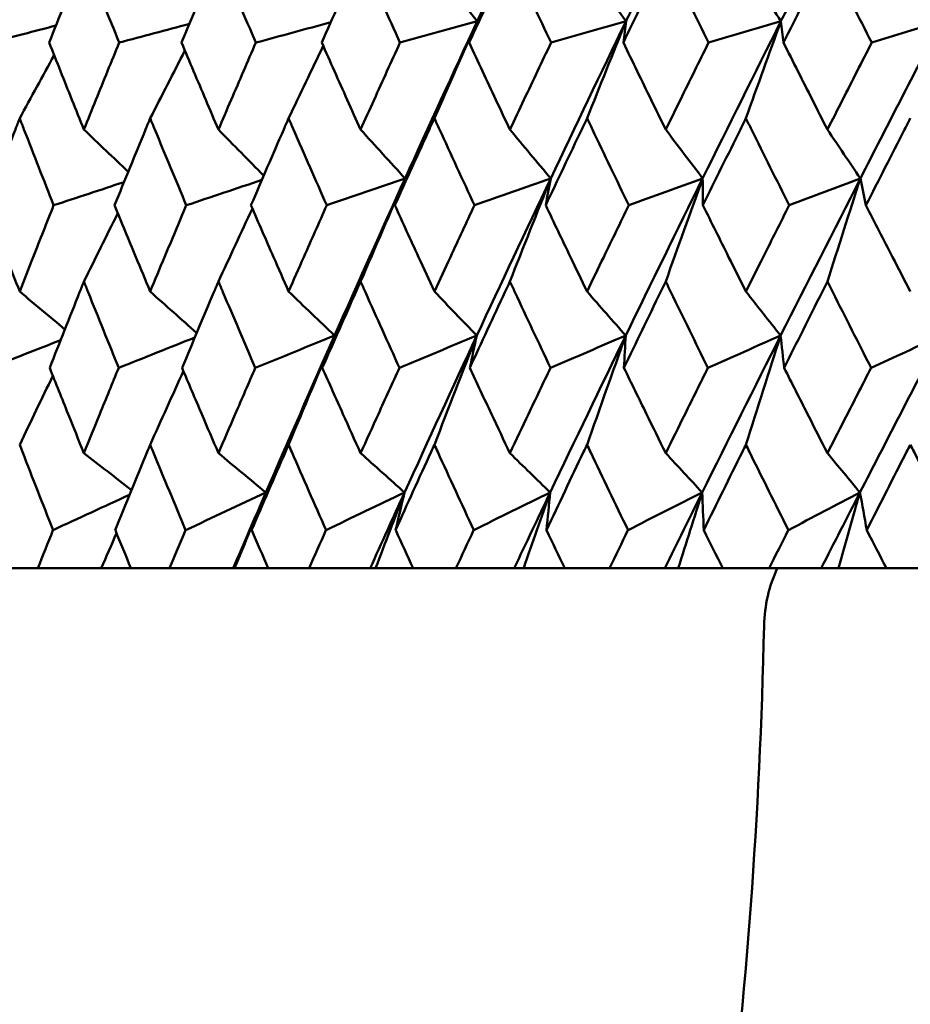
# Model space of a CAD drawing. Header units: millimetres. Extents: x 61 to 1929, y 482 to 2664.
# Tile 89 of 219: x 773.39 to 779.46, y 559.29 to 565.99. Entities that reach past the tile are written whole.
import ezdxf

# ---------------------------------------------------------------- set-up
doc = ezdxf.new("R2010")
doc.units = ezdxf.units.MM
doc.header["$LTSCALE"] = 10
doc.layers.add('Widoczne (ISO)', color=7, linetype='Continuous', lineweight=50)

msp = doc.modelspace()

# ---------------------------------------------------------------- linework, layer by layer
at = {"layer": 'Widoczne (ISO)'}
for p, q in [((773.272, 562.2569), (773.5189, 562.2569)), ((773.9499, 562.2569), (773.5189, 562.2569)), ((774.1524, 562.2569), (773.9499, 562.2569)), ((774.1524, 562.2569), (774.4153, 562.2569)), ((774.849, 562.2569), (774.4153, 562.2569)), ((774.8581, 562.2569), (774.849, 562.2569)), ((775.0873, 562.2569), (774.8581, 562.2569)), ((775.0873, 562.2569), (775.3652, 562.2569)), ((775.7815, 562.2569), (775.3652, 562.2569)), ((775.8182, 562.2569), (775.7815, 562.2569)), ((776.0731, 562.2569), (775.8182, 562.2569)), ((776.0731, 562.2569), (776.3649, 562.2569)), ((776.7622, 562.2569), (776.3649, 562.2569)), ((776.8262, 562.2569), (776.7622, 562.2569)), ((777.1059, 562.2569), (776.8262, 562.2569)), ((777.1059, 562.2569), (777.4104, 562.2569)), ((777.7872, 562.2569), (777.4104, 562.2569)), ((777.8782, 562.2569), (777.7872, 562.2569)), ((778.1815, 562.2569), (777.8782, 562.2569)), ((778.1815, 562.2569), (778.4976, 562.2569)), ((778.8523, 562.2569), (778.4976, 562.2569)), ((778.97, 562.2569), (778.8523, 562.2569)), ((779.2958, 562.2569), (778.97, 562.2569)), ((779.2958, 562.2569), (779.6221, 562.2569))]:
    msp.add_line(p, q, dxfattribs=at)
msp.add_circle((787.9742, 532.2569), 50, dxfattribs=at)
msp.add_arc((779.4629, 561.8422), 1, 155.50176, 178.68544, dxfattribs=at)
for points, knots in [([(777.0124, 567.0518), (776.8867, 566.7868), (776.7621, 566.5218), (776.5956, 566.1649), (776.5528, 566.073), (776.5102, 565.981)], [0.3692784, 0.3692784, 0.3692784, 0.3692784, 0.4608442, 0.4608442, 0.492629, 0.492629, 0.492629, 0.492629]), ([(778.0468, 567.0518), (777.9161, 566.7868), (777.7863, 566.5218), (777.6127, 566.1649), (777.5681, 566.073), (777.5235, 565.981)], [0.3692784, 0.3692784, 0.3692784, 0.3692784, 0.4608442, 0.4608442, 0.492629, 0.492629, 0.492629, 0.492629]), ([(779.1204, 567.0518), (778.9851, 566.7868), (778.8507, 566.5218), (778.6707, 566.1649), (778.6244, 566.073), (778.5782, 565.981)], [0.3692784, 0.3692784, 0.3692784, 0.3692784, 0.4608442, 0.4608442, 0.492629, 0.492629, 0.492629, 0.492629]), ([(773.8321, 566.4306), (773.8219, 566.4051), (773.8117, 566.3795), (773.7324, 566.1809), (773.6638, 566.0079), (773.5958, 565.8348)], [0.07138254, 0.07138254, 0.07138254, 0.07138254, 0.08018544, 0.08018544, 0.13983561, 0.13983561, 0.13983561, 0.13983561]), ([(774.0724, 565.8348), (774.0021, 566.0078), (773.9322, 566.1808), (773.8526, 566.3794), (773.8423, 566.405), (773.8321, 566.4306)], [0.02053386, 0.02053386, 0.02053386, 0.02053386, 0.08016461, 0.08016461, 0.08898694, 0.08898694, 0.08898694, 0.08898694]), ([(774.748, 566.4306), (774.7372, 566.4051), (774.7263, 566.3795), (774.6422, 566.1809), (774.5694, 566.0079), (774.4971, 565.8348)], [0.07138254, 0.07138254, 0.07138254, 0.07138254, 0.08018544, 0.08018544, 0.13983561, 0.13983561, 0.13983561, 0.13983561]), ([(775.0027, 565.8348), (774.9282, 566.0078), (774.8542, 566.1808), (774.7697, 566.3794), (774.7589, 566.405), (774.748, 566.4306)], [0.02053386, 0.02053386, 0.02053386, 0.02053386, 0.08016461, 0.08016461, 0.08898694, 0.08898694, 0.08898694, 0.08898694]), ([(775.7161, 566.4306), (775.7047, 566.4051), (775.6933, 566.3795), (775.6046, 566.1809), (775.5279, 566.0079), (775.4515, 565.8348)], [0.07138254, 0.07138254, 0.07138254, 0.07138254, 0.08018544, 0.08018544, 0.13983561, 0.13983561, 0.13983561, 0.13983561]), ([(775.9841, 565.8348), (775.9058, 566.0078), (775.8279, 566.1808), (775.739, 566.3794), (775.7275, 566.405), (775.7161, 566.4306)], [0.02053386, 0.02053386, 0.02053386, 0.02053386, 0.08016461, 0.08016461, 0.08898694, 0.08898694, 0.08898694, 0.08898694]), ([(776.7326, 566.4306), (776.7206, 566.4051), (776.7087, 566.3795), (776.6159, 566.1809), (776.5354, 566.0079), (776.4554, 565.8348)], [0.07138254, 0.07138254, 0.07138254, 0.07138254, 0.08018544, 0.08018544, 0.13983561, 0.13983561, 0.13983561, 0.13983561]), ([(777.0129, 565.8348), (776.931, 566.0078), (776.8496, 566.1808), (776.7565, 566.3794), (776.7445, 566.405), (776.7326, 566.4306)], [0.02053386, 0.02053386, 0.02053386, 0.02053386, 0.08016461, 0.08016461, 0.08898694, 0.08898694, 0.08898694, 0.08898694]), ([(777.7934, 566.4306), (777.781, 566.4051), (777.7685, 566.3795), (777.6719, 566.1809), (777.5882, 566.0079), (777.5048, 565.8348)], [0.07138254, 0.07138254, 0.07138254, 0.07138254, 0.08018544, 0.08018544, 0.13983561, 0.13983561, 0.13983561, 0.13983561]), ([(778.0849, 565.8348), (777.9999, 566.0078), (777.9152, 566.1808), (777.8183, 566.3794), (777.8059, 566.405), (777.7934, 566.4306)], [0.02053386, 0.02053386, 0.02053386, 0.02053386, 0.08016461, 0.08016461, 0.08898694, 0.08898694, 0.08898694, 0.08898694]), ([(778.8944, 566.4306), (778.8815, 566.4051), (778.8687, 566.3795), (778.7687, 566.1809), (778.6819, 566.0079), (778.5954, 565.8348)], [0.07138254, 0.07138254, 0.07138254, 0.07138254, 0.08018544, 0.08018544, 0.13983561, 0.13983561, 0.13983561, 0.13983561]), ([(779.196, 565.8348), (779.1081, 566.0078), (779.0205, 566.1808), (778.9202, 566.3794), (778.9073, 566.405), (778.8944, 566.4306)], [0.02053386, 0.02053386, 0.02053386, 0.02053386, 0.08016461, 0.08016461, 0.08898694, 0.08898694, 0.08898694, 0.08898694]), ([(773.5958, 565.8348), (773.6471, 565.7051), (773.6987, 565.5754), (773.7777, 565.378), (773.8048, 565.3103), (773.8321, 565.2426)], [0.01681985, 0.01681985, 0.01681985, 0.01681985, 0.06159108, 0.06159108, 0.08495433, 0.08495433, 0.08495433, 0.08495433]), ([(773.8321, 565.2426), (773.8593, 565.3103), (773.8866, 565.378), (773.9665, 565.5753), (774.0193, 565.7051), (774.0724, 565.8348)], [0.03825175, 0.03825175, 0.03825175, 0.03825175, 0.06160817, 0.06160817, 0.10638617, 0.10638617, 0.10638617, 0.10638617]), ([(774.4971, 565.8348), (774.5516, 565.7051), (774.6064, 565.5754), (774.6903, 565.378), (774.7191, 565.3103), (774.748, 565.2426)], [0.01681985, 0.01681985, 0.01681985, 0.01681985, 0.06159108, 0.06159108, 0.08495433, 0.08495433, 0.08495433, 0.08495433]), ([(774.748, 565.2426), (774.7769, 565.3103), (774.8058, 565.378), (774.8906, 565.5753), (774.9465, 565.7051), (775.0027, 565.8348)], [0.03825175, 0.03825175, 0.03825175, 0.03825175, 0.06160817, 0.06160817, 0.10638617, 0.10638617, 0.10638617, 0.10638617]), ([(775.4515, 565.8348), (775.5091, 565.7051), (775.5669, 565.5754), (775.6553, 565.378), (775.6856, 565.3103), (775.7161, 565.2426)], [0.01681985, 0.01681985, 0.01681985, 0.01681985, 0.06159108, 0.06159108, 0.08495433, 0.08495433, 0.08495433, 0.08495433]), ([(775.7161, 565.2426), (775.7465, 565.3103), (775.777, 565.378), (775.8662, 565.5753), (775.925, 565.7051), (775.9841, 565.8348)], [0.03825175, 0.03825175, 0.03825175, 0.03825175, 0.06160817, 0.06160817, 0.10638617, 0.10638617, 0.10638617, 0.10638617]), ([(776.4554, 565.8348), (776.5158, 565.7051), (776.5763, 565.5754), (776.6689, 565.378), (776.7007, 565.3103), (776.7326, 565.2426)], [0.01681985, 0.01681985, 0.01681985, 0.01681985, 0.06159108, 0.06159108, 0.08495433, 0.08495433, 0.08495433, 0.08495433]), ([(776.7326, 565.2426), (776.7644, 565.3103), (776.7963, 565.378), (776.8896, 565.5753), (776.9511, 565.7051), (777.0129, 565.8348)], [0.03825175, 0.03825175, 0.03825175, 0.03825175, 0.06160817, 0.06160817, 0.10638617, 0.10638617, 0.10638617, 0.10638617]), ([(777.5048, 565.8348), (777.5676, 565.7051), (777.6308, 565.5754), (777.7271, 565.378), (777.7602, 565.3103), (777.7934, 565.2426)], [0.01681985, 0.01681985, 0.01681985, 0.01681985, 0.06159108, 0.06159108, 0.08495433, 0.08495433, 0.08495433, 0.08495433]), ([(777.7934, 565.2426), (777.8266, 565.3103), (777.8598, 565.378), (777.9568, 565.5753), (778.0208, 565.7051), (778.0849, 565.8348)], [0.03825175, 0.03825175, 0.03825175, 0.03825175, 0.06160817, 0.06160817, 0.10638617, 0.10638617, 0.10638617, 0.10638617]), ([(778.5954, 565.8348), (778.6606, 565.7051), (778.726, 565.5754), (778.8258, 565.378), (778.8601, 565.3103), (778.8944, 565.2426)], [0.01681985, 0.01681985, 0.01681985, 0.01681985, 0.06159108, 0.06159108, 0.08495433, 0.08495433, 0.08495433, 0.08495433]), ([(778.8944, 565.2426), (778.9287, 565.3103), (778.9631, 565.378), (779.0635, 565.5753), (779.1297, 565.7051), (779.196, 565.8348)], [0.03825175, 0.03825175, 0.03825175, 0.03825175, 0.06160817, 0.06160817, 0.10638617, 0.10638617, 0.10638617, 0.10638617]), ([(773.3949, 565.3196), (773.3851, 565.2945), (773.3754, 565.2693), (773.2992, 565.0719), (773.2332, 564.8996), (773.1677, 564.7273)], [0.07597559, 0.07597559, 0.07597559, 0.07597559, 0.08464777, 0.08464777, 0.14401425, 0.14401425, 0.14401425, 0.14401425]), ([(773.6261, 564.7273), (773.5583, 564.8995), (773.491, 565.0717), (773.4144, 565.2692), (773.4046, 565.2944), (773.3949, 565.3196)], [0.02530969, 0.02530969, 0.02530969, 0.02530969, 0.08465152, 0.08465152, 0.09334823, 0.09334823, 0.09334823, 0.09334823]), ([(774.2833, 565.3196), (774.2729, 565.2945), (774.2626, 565.2693), (774.1814, 565.0719), (774.111, 564.8996), (774.0411, 564.7273)], [0.07597559, 0.07597559, 0.07597559, 0.07597559, 0.08464777, 0.08464777, 0.14401425, 0.14401425, 0.14401425, 0.14401425]), ([(774.5293, 564.7273), (774.4572, 564.8995), (774.3856, 565.0717), (774.3041, 565.2692), (774.2937, 565.2944), (774.2833, 565.3196)], [0.02530969, 0.02530969, 0.02530969, 0.02530969, 0.08465152, 0.08465152, 0.09334823, 0.09334823, 0.09334823, 0.09334823]), ([(775.2257, 565.3196), (775.2148, 565.2945), (775.2038, 565.2693), (775.118, 565.0719), (775.0435, 564.8996), (774.9695, 564.7273)], [0.07597559, 0.07597559, 0.07597559, 0.07597559, 0.08464777, 0.08464777, 0.14401425, 0.14401425, 0.14401425, 0.14401425]), ([(775.4855, 564.7273), (775.4095, 564.8995), (775.3339, 565.0717), (775.2477, 565.2692), (775.2367, 565.2944), (775.2257, 565.3196)], [0.02530969, 0.02530969, 0.02530969, 0.02530969, 0.08465152, 0.08465152, 0.09334823, 0.09334823, 0.09334823, 0.09334823]), ([(776.2185, 565.3196), (776.207, 565.2945), (776.1955, 565.2693), (776.1054, 565.0719), (776.0271, 564.8996), (775.9493, 564.7273)], [0.07597559, 0.07597559, 0.07597559, 0.07597559, 0.08464777, 0.08464777, 0.14401425, 0.14401425, 0.14401425, 0.14401425]), ([(776.4911, 564.7273), (776.4114, 564.8995), (776.3321, 565.0717), (776.2416, 565.2692), (776.2301, 565.2944), (776.2185, 565.3196)], [0.02530969, 0.02530969, 0.02530969, 0.02530969, 0.08465152, 0.08465152, 0.09334823, 0.09334823, 0.09334823, 0.09334823]), ([(777.2577, 565.3196), (777.2457, 565.2945), (777.2337, 565.2693), (777.1396, 565.0719), (777.0578, 564.8996), (776.9765, 564.7273)], [0.07597559, 0.07597559, 0.07597559, 0.07597559, 0.08464777, 0.08464777, 0.14401425, 0.14401425, 0.14401425, 0.14401425]), ([(777.5419, 564.7273), (777.4588, 564.8995), (777.3762, 565.0717), (777.2818, 565.2692), (777.2697, 565.2944), (777.2577, 565.3196)], [0.02530969, 0.02530969, 0.02530969, 0.02530969, 0.08465152, 0.08465152, 0.09334823, 0.09334823, 0.09334823, 0.09334823]), ([(778.3392, 565.3196), (778.3267, 565.2945), (778.3142, 565.2693), (778.2165, 565.0719), (778.1316, 564.8996), (778.0471, 564.7273)], [0.07597559, 0.07597559, 0.07597559, 0.07597559, 0.08464777, 0.08464777, 0.14401425, 0.14401425, 0.14401425, 0.14401425]), ([(778.6339, 564.7273), (778.5478, 564.8995), (778.4621, 565.0717), (778.3642, 565.2692), (778.3517, 565.2944), (778.3392, 565.3196)], [0.02530969, 0.02530969, 0.02530969, 0.02530969, 0.08465152, 0.08465152, 0.09334823, 0.09334823, 0.09334823, 0.09334823]), ([(779.4586, 565.3196), (779.4458, 565.2945), (779.4329, 565.2693), (779.332, 565.0719), (779.2443, 564.8996), (779.1569, 564.7273)], [0.07597559, 0.07597559, 0.07597559, 0.07597559, 0.08464777, 0.08464777, 0.14401425, 0.14401425, 0.14401425, 0.14401425]), ([(773.1677, 564.7273), (773.2126, 564.61), (773.2578, 564.4926), (773.3337, 564.2968), (773.3642, 564.2184), (773.3949, 564.1399)], [0.02104899, 0.02104899, 0.02104899, 0.02104899, 0.0615671, 0.0615671, 0.08866561, 0.08866561, 0.08866561, 0.08866561]), ([(773.3949, 564.1399), (773.4255, 564.2183), (773.4562, 564.2968), (773.5332, 564.4926), (773.5795, 564.61), (773.6261, 564.7273)], [0.03448054, 0.03448054, 0.03448054, 0.03448054, 0.06157222, 0.06157222, 0.10209717, 0.10209717, 0.10209717, 0.10209717]), ([(774.0411, 564.7273), (774.0891, 564.61), (774.1373, 564.4926), (774.2182, 564.2968), (774.2507, 564.2184), (774.2833, 564.1399)], [0.02104899, 0.02104899, 0.02104899, 0.02104899, 0.0615671, 0.0615671, 0.08866561, 0.08866561, 0.08866561, 0.08866561]), ([(774.2833, 564.1399), (774.3159, 564.2183), (774.3486, 564.2968), (774.4305, 564.4926), (774.4798, 564.61), (774.5293, 564.7273)], [0.03448054, 0.03448054, 0.03448054, 0.03448054, 0.06157222, 0.06157222, 0.10209717, 0.10209717, 0.10209717, 0.10209717]), ([(774.9695, 564.7273), (775.0203, 564.61), (775.0714, 564.4926), (775.1569, 564.2968), (775.1913, 564.2184), (775.2257, 564.1399)], [0.02104899, 0.02104899, 0.02104899, 0.02104899, 0.0615671, 0.0615671, 0.08866561, 0.08866561, 0.08866561, 0.08866561]), ([(775.2257, 564.1399), (775.2602, 564.2183), (775.2948, 564.2968), (775.3813, 564.4926), (775.4333, 564.61), (775.4855, 564.7273)], [0.03448054, 0.03448054, 0.03448054, 0.03448054, 0.06157222, 0.06157222, 0.10209717, 0.10209717, 0.10209717, 0.10209717]), ([(775.9493, 564.7273), (776.0027, 564.61), (776.0563, 564.4926), (776.1462, 564.2968), (776.1823, 564.2184), (776.2185, 564.1399)], [0.02104899, 0.02104899, 0.02104899, 0.02104899, 0.0615671, 0.0615671, 0.08866561, 0.08866561, 0.08866561, 0.08866561]), ([(776.2185, 564.1399), (776.2547, 564.2183), (776.291, 564.2968), (776.3817, 564.4926), (776.4363, 564.61), (776.4911, 564.7273)], [0.03448054, 0.03448054, 0.03448054, 0.03448054, 0.06157222, 0.06157222, 0.10209717, 0.10209717, 0.10209717, 0.10209717]), ([(776.9765, 564.7273), (777.0323, 564.61), (777.0884, 564.4926), (777.1822, 564.2968), (777.2199, 564.2184), (777.2577, 564.1399)], [0.02104899, 0.02104899, 0.02104899, 0.02104899, 0.0615671, 0.0615671, 0.08866561, 0.08866561, 0.08866561, 0.08866561]), ([(777.2577, 564.1399), (777.2955, 564.2183), (777.3333, 564.2968), (777.428, 564.4926), (777.4848, 564.61), (777.5419, 564.7273)], [0.03448054, 0.03448054, 0.03448054, 0.03448054, 0.06157222, 0.06157222, 0.10209717, 0.10209717, 0.10209717, 0.10209717]), ([(778.0471, 564.7273), (778.1051, 564.61), (778.1634, 564.4926), (778.2608, 564.2968), (778.2999, 564.2184), (778.3392, 564.1399)], [0.02104899, 0.02104899, 0.02104899, 0.02104899, 0.0615671, 0.0615671, 0.08866561, 0.08866561, 0.08866561, 0.08866561]), ([(778.3392, 564.1399), (778.3784, 564.2183), (778.4176, 564.2968), (778.5158, 564.4926), (778.5748, 564.61), (778.6339, 564.7273)], [0.03448054, 0.03448054, 0.03448054, 0.03448054, 0.06157222, 0.06157222, 0.10209717, 0.10209717, 0.10209717, 0.10209717]), ([(779.1569, 564.7273), (779.2169, 564.61), (779.2771, 564.4926), (779.3777, 564.2968), (779.4182, 564.2184), (779.4586, 564.1399)], [0.02104899, 0.02104899, 0.02104899, 0.02104899, 0.0615671, 0.0615671, 0.08866561, 0.08866561, 0.08866561, 0.08866561]), ([(773.8321, 564.2082), (773.8224, 564.184), (773.8128, 564.1599), (773.7347, 563.9641), (773.6667, 563.7924), (773.5992, 563.6208)], [0.0806421, 0.0806421, 0.0806421, 0.0806421, 0.08897282, 0.08897282, 0.14811965, 0.14811965, 0.14811965, 0.14811965]), ([(774.0689, 563.6208), (773.9992, 563.7923), (773.9299, 563.9639), (773.8515, 564.1597), (773.8418, 564.1839), (773.8321, 564.2082)], [0.02983351, 0.02983351, 0.02983351, 0.02983351, 0.0889495, 0.0889495, 0.09731113, 0.09731113, 0.09731113, 0.09731113]), ([(774.748, 564.2082), (774.7377, 564.184), (774.7275, 564.1599), (774.6446, 563.9641), (774.5724, 563.7924), (774.5007, 563.6208)], [0.0806421, 0.0806421, 0.0806421, 0.0806421, 0.08897282, 0.08897282, 0.14811965, 0.14811965, 0.14811965, 0.14811965]), ([(774.9989, 563.6208), (774.9251, 563.7923), (774.8518, 563.9639), (774.7686, 564.1597), (774.7583, 564.1839), (774.748, 564.2082)], [0.02983351, 0.02983351, 0.02983351, 0.02983351, 0.0889495, 0.0889495, 0.09731113, 0.09731113, 0.09731113, 0.09731113]), ([(775.7161, 564.2082), (775.7053, 564.184), (775.6945, 564.1599), (775.6072, 563.9641), (775.531, 563.7924), (775.4554, 563.6208)], [0.0806421, 0.0806421, 0.0806421, 0.0806421, 0.08897282, 0.08897282, 0.14811965, 0.14811965, 0.14811965, 0.14811965]), ([(775.9802, 563.6208), (775.9026, 563.7923), (775.8254, 563.9639), (775.7378, 564.1597), (775.7269, 564.1839), (775.7161, 564.2082)], [0.02983351, 0.02983351, 0.02983351, 0.02983351, 0.0889495, 0.0889495, 0.09731113, 0.09731113, 0.09731113, 0.09731113]), ([(776.7326, 564.2082), (776.7213, 564.184), (776.71, 564.1599), (776.6185, 563.9641), (776.5388, 563.7924), (776.4594, 563.6208)], [0.0806421, 0.0806421, 0.0806421, 0.0806421, 0.08897282, 0.08897282, 0.14811965, 0.14811965, 0.14811965, 0.14811965]), ([(777.0088, 563.6208), (776.9277, 563.7923), (776.8469, 563.9639), (776.7553, 564.1597), (776.7439, 564.1839), (776.7326, 564.2082)], [0.02983351, 0.02983351, 0.02983351, 0.02983351, 0.0889495, 0.0889495, 0.09731113, 0.09731113, 0.09731113, 0.09731113]), ([(777.7934, 564.2082), (777.7816, 564.184), (777.7699, 564.1599), (777.6747, 563.9641), (777.5916, 563.7924), (777.5089, 563.6208)], [0.0806421, 0.0806421, 0.0806421, 0.0806421, 0.08897282, 0.08897282, 0.14811965, 0.14811965, 0.14811965, 0.14811965]), ([(778.0807, 563.6208), (777.9964, 563.7923), (777.9124, 563.9639), (777.817, 564.1597), (777.8052, 564.1839), (777.7934, 564.2082)], [0.02983351, 0.02983351, 0.02983351, 0.02983351, 0.0889495, 0.0889495, 0.09731113, 0.09731113, 0.09731113, 0.09731113]), ([(778.8944, 564.2082), (778.8822, 564.184), (778.8701, 564.1599), (778.7715, 563.9641), (778.6855, 563.7924), (778.5998, 563.6208)], [0.0806421, 0.0806421, 0.0806421, 0.0806421, 0.08897282, 0.08897282, 0.14811965, 0.14811965, 0.14811965, 0.14811965]), ([(779.1916, 563.6208), (779.1044, 563.7923), (779.0176, 563.9639), (778.9189, 564.1597), (778.9066, 564.1839), (778.8944, 564.2082)], [0.02983351, 0.02983351, 0.02983351, 0.02983351, 0.0889495, 0.0889495, 0.09731113, 0.09731113, 0.09731113, 0.09731113]), ([(773.5992, 563.6208), (773.6408, 563.516), (773.6827, 563.4111), (773.7603, 563.2173), (773.7961, 563.1284), (773.8321, 563.0395)], [0.02528165, 0.02528165, 0.02528165, 0.02528165, 0.06150593, 0.06150593, 0.09223152, 0.09223152, 0.09223152, 0.09223152]), ([(773.8321, 563.0395), (773.868, 563.1284), (773.9041, 563.2173), (773.983, 563.4111), (774.0258, 563.5159), (774.0689, 563.6208)], [0.03078053, 0.03078053, 0.03078053, 0.03078053, 0.06149921, 0.06149921, 0.09773041, 0.09773041, 0.09773041, 0.09773041]), ([(774.5007, 563.6208), (774.5449, 563.516), (774.5894, 563.4111), (774.6719, 563.2173), (774.7099, 563.1284), (774.748, 563.0395)], [0.02528165, 0.02528165, 0.02528165, 0.02528165, 0.06150593, 0.06150593, 0.09223152, 0.09223152, 0.09223152, 0.09223152]), ([(774.748, 563.0395), (774.7861, 563.1284), (774.8244, 563.2173), (774.908, 563.4111), (774.9534, 563.5159), (774.9989, 563.6208)], [0.03078053, 0.03078053, 0.03078053, 0.03078053, 0.06149921, 0.06149921, 0.09773041, 0.09773041, 0.09773041, 0.09773041]), ([(775.4554, 563.6208), (775.502, 563.516), (775.5489, 563.4111), (775.6359, 563.2173), (775.6759, 563.1284), (775.7161, 563.0395)], [0.02528165, 0.02528165, 0.02528165, 0.02528165, 0.06150593, 0.06150593, 0.09223152, 0.09223152, 0.09223152, 0.09223152]), ([(775.7161, 563.0395), (775.7562, 563.1284), (775.7965, 563.2173), (775.8845, 563.4111), (775.9323, 563.5159), (775.9802, 563.6208)], [0.03078053, 0.03078053, 0.03078053, 0.03078053, 0.06149921, 0.06149921, 0.09773041, 0.09773041, 0.09773041, 0.09773041]), ([(776.4594, 563.6208), (776.5084, 563.516), (776.5575, 563.4111), (776.6486, 563.2173), (776.6905, 563.1284), (776.7326, 563.0395)], [0.02528165, 0.02528165, 0.02528165, 0.02528165, 0.06150593, 0.06150593, 0.09223152, 0.09223152, 0.09223152, 0.09223152]), ([(776.7326, 563.0395), (776.7746, 563.1284), (776.8167, 563.2173), (776.9088, 563.4111), (776.9587, 563.5159), (777.0088, 563.6208)], [0.03078053, 0.03078053, 0.03078053, 0.03078053, 0.06149921, 0.06149921, 0.09773041, 0.09773041, 0.09773041, 0.09773041]), ([(777.5089, 563.6208), (777.56, 563.516), (777.6111, 563.4111), (777.706, 563.2173), (777.7496, 563.1284), (777.7934, 563.0395)], [0.02528165, 0.02528165, 0.02528165, 0.02528165, 0.06150593, 0.06150593, 0.09223152, 0.09223152, 0.09223152, 0.09223152]), ([(777.7934, 563.0395), (777.8371, 563.1284), (777.881, 563.2173), (777.9767, 563.4111), (778.0286, 563.5159), (778.0807, 563.6208)], [0.03078053, 0.03078053, 0.03078053, 0.03078053, 0.06149921, 0.06149921, 0.09773041, 0.09773041, 0.09773041, 0.09773041]), ([(778.5998, 563.6208), (778.6526, 563.516), (778.7057, 563.4111), (778.8039, 563.2173), (778.8491, 563.1284), (778.8944, 563.0395)], [0.02528165, 0.02528165, 0.02528165, 0.02528165, 0.06150593, 0.06150593, 0.09223152, 0.09223152, 0.09223152, 0.09223152]), ([(778.8944, 563.0395), (778.9397, 563.1284), (778.9851, 563.2173), (779.0841, 563.4111), (779.1378, 563.5159), (779.1916, 563.6208)], [0.03078053, 0.03078053, 0.03078053, 0.03078053, 0.06149921, 0.06149921, 0.09773041, 0.09773041, 0.09773041, 0.09773041]), ([(773.6219, 562.5162), (773.552, 562.6935), (773.4827, 562.8708), (773.4075, 563.0645), (773.4012, 563.0809), (773.3949, 563.0972)], [0.0297954, 0.0297954, 0.0297954, 0.0297954, 0.09092493, 0.09092493, 0.09655955, 0.09655955, 0.09655955, 0.09655955]), ([(774.2833, 563.0972), (774.2766, 563.081), (774.2699, 563.0647), (774.1901, 562.871), (774.1175, 562.6936), (774.0454, 562.5162)], [0.0853813, 0.0853813, 0.0853813, 0.0853813, 0.09097809, 0.09097809, 0.15214536, 0.15214536, 0.15214536, 0.15214536]), ([(774.5249, 562.5162), (774.4505, 562.6935), (774.3768, 562.8708), (774.2968, 563.0645), (774.29, 563.0809), (774.2833, 563.0972)], [0.0297954, 0.0297954, 0.0297954, 0.0297954, 0.09092493, 0.09092493, 0.09655955, 0.09655955, 0.09655955, 0.09655955]), ([(775.2257, 563.0972), (775.2187, 563.081), (775.2116, 563.0647), (775.1272, 562.871), (775.0504, 562.6936), (774.9741, 562.5162)], [0.0853813, 0.0853813, 0.0853813, 0.0853813, 0.09097809, 0.09097809, 0.15214536, 0.15214536, 0.15214536, 0.15214536]), ([(775.4808, 562.5162), (775.4025, 562.6935), (775.3245, 562.8708), (775.24, 563.0645), (775.2329, 563.0809), (775.2257, 563.0972)], [0.0297954, 0.0297954, 0.0297954, 0.0297954, 0.09092493, 0.09092493, 0.09655955, 0.09655955, 0.09655955, 0.09655955]), ([(776.2185, 563.0972), (776.2111, 563.081), (776.2037, 563.0647), (776.1151, 562.871), (776.0344, 562.6936), (775.9541, 562.5162)], [0.0853813, 0.0853813, 0.0853813, 0.0853813, 0.09097809, 0.09097809, 0.15214536, 0.15214536, 0.15214536, 0.15214536]), ([(776.4862, 562.5162), (776.404, 562.6935), (776.3222, 562.8708), (776.2335, 563.0645), (776.226, 563.0809), (776.2185, 563.0972)], [0.0297954, 0.0297954, 0.0297954, 0.0297954, 0.09092493, 0.09092493, 0.09655955, 0.09655955, 0.09655955, 0.09655955]), ([(777.2577, 563.0972), (777.2499, 563.081), (777.2422, 563.0647), (777.1497, 562.871), (777.0654, 562.6936), (776.9815, 562.5162)], [0.0853813, 0.0853813, 0.0853813, 0.0853813, 0.09097809, 0.09097809, 0.15214536, 0.15214536, 0.15214536, 0.15214536]), ([(777.5368, 562.5162), (777.4512, 562.6935), (777.3659, 562.8708), (777.2733, 563.0645), (777.2655, 563.0809), (777.2577, 563.0972)], [0.0297954, 0.0297954, 0.0297954, 0.0297954, 0.09092493, 0.09092493, 0.09655955, 0.09655955, 0.09655955, 0.09655955]), ([(778.3392, 563.0972), (778.3311, 563.081), (778.3231, 563.0647), (778.2271, 562.871), (778.1395, 562.6936), (778.0523, 562.5162)], [0.0853813, 0.0853813, 0.0853813, 0.0853813, 0.09097809, 0.09097809, 0.15214536, 0.15214536, 0.15214536, 0.15214536]), ([(778.6286, 562.5162), (778.5399, 562.6935), (778.4515, 562.8708), (778.3554, 563.0645), (778.3473, 563.0809), (778.3392, 563.0972)], [0.0297954, 0.0297954, 0.0297954, 0.0297954, 0.09092493, 0.09092493, 0.09655955, 0.09655955, 0.09655955, 0.09655955]), ([(779.4586, 563.0972), (779.4503, 563.081), (779.442, 563.0647), (779.3429, 562.871), (779.2524, 562.6936), (779.1622, 562.5162)], [0.0853813, 0.0853813, 0.0853813, 0.0853813, 0.09097809, 0.09097809, 0.15214536, 0.15214536, 0.15214536, 0.15214536]), ([(779.7573, 562.5162), (779.6658, 562.6935), (779.5746, 562.8708), (779.4754, 563.0645), (779.467, 563.0809), (779.4586, 563.0972)], [0.0297954, 0.0297954, 0.0297954, 0.0297954, 0.09092493, 0.09092493, 0.09655955, 0.09655955, 0.09655955, 0.09655955]), ([(773.5189, 562.2569), (773.5529, 562.3428), (773.587, 562.4287), (773.6215, 562.5151), (773.6217, 562.5156), (773.6219, 562.5162)], [0, 0, 0, 0, 0.02969567, 0.02969567, 0.02988021, 0.02988021, 0.02988021, 0.02988021]), ([(774.0454, 562.5162), (774.0456, 562.5156), (774.0459, 562.5151), (774.0814, 562.4287), (774.1168, 562.3428), (774.1524, 562.2569)], [0.02951568, 0.02951568, 0.02951568, 0.02951568, 0.02969929, 0.02969929, 0.05939589, 0.05939589, 0.05939589, 0.05939589]), ([(774.4153, 562.2569), (774.4515, 562.3428), (774.4878, 562.4287), (774.5244, 562.5151), (774.5246, 562.5156), (774.5249, 562.5162)], [0, 0, 0, 0, 0.02969567, 0.02969567, 0.02988021, 0.02988021, 0.02988021, 0.02988021]), ([(774.9741, 562.5162), (774.9743, 562.5156), (774.9746, 562.5151), (775.0122, 562.4287), (775.0497, 562.3428), (775.0873, 562.2569)], [0.02951568, 0.02951568, 0.02951568, 0.02951568, 0.02969929, 0.02969929, 0.05939589, 0.05939589, 0.05939589, 0.05939589]), ([(775.3652, 562.2569), (775.4034, 562.3428), (775.4417, 562.4287), (775.4804, 562.5151), (775.4806, 562.5156), (775.4808, 562.5162)], [0, 0, 0, 0, 0.02969567, 0.02969567, 0.02988021, 0.02988021, 0.02988021, 0.02988021]), ([(775.9541, 562.5162), (775.9543, 562.5156), (775.9546, 562.5151), (775.9941, 562.4287), (776.0336, 562.3428), (776.0731, 562.2569)], [0.02951568, 0.02951568, 0.02951568, 0.02951568, 0.02969929, 0.02969929, 0.05939589, 0.05939589, 0.05939589, 0.05939589]), ([(776.3649, 562.2569), (776.405, 562.3428), (776.4451, 562.4287), (776.4857, 562.5151), (776.4859, 562.5156), (776.4862, 562.5162)], [0, 0, 0, 0, 0.02969567, 0.02969567, 0.02988021, 0.02988021, 0.02988021, 0.02988021]), ([(776.9815, 562.5162), (776.9817, 562.5156), (776.982, 562.5151), (777.0233, 562.4287), (777.0646, 562.3428), (777.1059, 562.2569)], [0.02951568, 0.02951568, 0.02951568, 0.02951568, 0.02969929, 0.02969929, 0.05939589, 0.05939589, 0.05939589, 0.05939589]), ([(777.4104, 562.2569), (777.4522, 562.3428), (777.4941, 562.4287), (777.5363, 562.5151), (777.5365, 562.5156), (777.5368, 562.5162)], [0, 0, 0, 0, 0.02969567, 0.02969567, 0.02988021, 0.02988021, 0.02988021, 0.02988021]), ([(778.0523, 562.5162), (778.0526, 562.5156), (778.0528, 562.5151), (778.0958, 562.4287), (778.1386, 562.3428), (778.1815, 562.2569)], [0.02951568, 0.02951568, 0.02951568, 0.02951568, 0.02969929, 0.02969929, 0.05939589, 0.05939589, 0.05939589, 0.05939589]), ([(778.4976, 562.2569), (778.5409, 562.3428), (778.5843, 562.4287), (778.6281, 562.5151), (778.6284, 562.5156), (778.6286, 562.5162)], [0, 0, 0, 0, 0.02969567, 0.02969567, 0.02988021, 0.02988021, 0.02988021, 0.02988021]), ([(779.1622, 562.5162), (779.1625, 562.5156), (779.1628, 562.5151), (779.2072, 562.4287), (779.2515, 562.3428), (779.2958, 562.2569)], [0.02951568, 0.02951568, 0.02951568, 0.02951568, 0.02969929, 0.02969929, 0.05939589, 0.05939589, 0.05939589, 0.05939589]), ([(773.4469, 548.0238), (774.0858, 548.564), (774.6638, 549.1807), (775.698, 550.5671), (776.1542, 551.3369), (776.9448, 553.0293), (777.2792, 553.9521), (777.8263, 555.9506), (778.0389, 557.0264), (778.3424, 559.331), (778.4332, 560.5598), (778.4632, 561.8652)], [1, 1, 1, 1, 1.1906229, 1.1906229, 1.3812459, 1.3812459, 1.5718688, 1.5718688, 1.7624917, 1.7624917, 1.9531146, 1.9531146, 1.9531146, 1.9531146])]:
    msp.add_open_spline(points, degree=3, knots=knots, dxfattribs=at)
for points in [[(776.2185, 566.3468), (776.3157, 566.2247), (776.4129, 566.1027), (776.5102, 565.981)], [(777.2577, 566.3468), (777.3462, 566.2247), (777.4349, 566.1027), (777.5235, 565.981)], [(778.3392, 566.3468), (778.4188, 566.2247), (778.4984, 566.1027), (778.5782, 565.981)], [(774.5502, 565.9617), (774.3909, 565.9194), (774.2317, 565.8771), (774.0724, 565.8348)], [(775.5126, 565.973), (775.3426, 565.9269), (775.1726, 565.8809), (775.0027, 565.8348)], [(776.5102, 565.981), (776.3348, 565.9323), (776.1595, 565.8835), (775.9841, 565.8348)], [(776.5102, 565.981), (776.3446, 565.6241), (776.1808, 565.2672), (776.0189, 564.9102)], [(776.2185, 565.3196), (776.3153, 565.5406), (776.4125, 565.7611), (776.5102, 565.981)], [(776.5102, 565.981), (776.4919, 565.9323), (776.4736, 565.8835), (776.4554, 565.8348)], [(777.5235, 565.981), (777.3508, 565.6241), (777.1797, 565.2672), (777.0102, 564.9102)], [(777.5235, 565.981), (777.3533, 565.9323), (777.1831, 565.8835), (777.0129, 565.8348)], [(777.2577, 565.3196), (777.3459, 565.5406), (777.4345, 565.7611), (777.5235, 565.981)], [(777.5235, 565.981), (777.5173, 565.9323), (777.511, 565.8835), (777.5048, 565.8348)], [(778.5782, 565.981), (778.399, 565.6241), (778.2212, 565.2672), (778.0449, 564.9102)], [(778.5782, 565.981), (778.4138, 565.9323), (778.2494, 565.8835), (778.0849, 565.8348)], [(778.3392, 565.3196), (778.4185, 565.5406), (778.4981, 565.7611), (778.5782, 565.981)], [(778.5782, 565.981), (778.5839, 565.9323), (778.5896, 565.8835), (778.5954, 565.8348)], [(779.6699, 565.981), (779.4849, 565.6241), (779.3011, 565.2672), (779.1187, 564.9102)], [(779.6699, 565.981), (779.5119, 565.9323), (779.354, 565.8835), (779.196, 565.8348)], [(773.6415, 565.9509), (773.4934, 565.9122), (773.3452, 565.8735), (773.197, 565.8348)], [(774.2833, 565.3196), (774.3618, 565.4737), (774.4406, 565.6275), (774.5197, 565.781)], [(775.2257, 565.3196), (775.304, 565.4844), (775.3825, 565.6488), (775.4612, 565.8129)], [(773.3949, 565.3196), (773.4728, 565.4632), (773.551, 565.6066), (773.6295, 565.7497)], [(773.8321, 565.2426), (773.9326, 565.1468), (774.0332, 565.051), (774.1339, 564.9554)], [(774.748, 565.2426), (774.8507, 565.1379), (774.9535, 565.0333), (775.0563, 564.9289)], [(775.7161, 565.2426), (775.817, 565.1317), (775.9179, 565.0209), (776.0189, 564.9102)], [(776.7326, 565.2426), (776.8251, 565.1317), (776.9176, 565.0209), (777.0102, 564.9102)], [(777.7934, 565.2426), (777.8772, 565.1317), (777.961, 565.0209), (778.0449, 564.9102)], [(778.8944, 565.2426), (778.9691, 565.1317), (779.0439, 565.0209), (779.1187, 564.9102)], [(774.1053, 564.8852), (773.9456, 564.8326), (773.7858, 564.78), (773.6261, 564.7273)], [(775.0438, 564.8999), (774.8723, 564.8424), (774.7008, 564.7849), (774.5293, 564.7273)], [(776.0189, 564.9102), (775.8411, 564.8493), (775.6633, 564.7883), (775.4855, 564.7273)], [(776.0189, 564.9102), (775.857, 564.5536), (775.6971, 564.1969), (775.539, 563.8404)], [(775.7161, 564.2082), (775.8165, 564.4428), (775.9174, 564.6768), (776.0189, 564.9102)], [(776.0189, 564.9102), (775.9956, 564.8493), (775.9724, 564.7883), (775.9493, 564.7273)], [(777.0102, 564.9102), (776.8372, 564.8493), (776.6641, 564.7883), (776.4911, 564.7273)], [(777.0102, 564.9102), (776.8409, 564.5536), (776.6733, 564.1969), (776.5073, 563.8404)], [(776.7326, 564.2082), (776.8246, 564.4428), (776.9172, 564.6768), (777.0102, 564.9102)], [(777.0102, 564.9102), (776.9989, 564.8493), (776.9877, 564.7883), (776.9765, 564.7273)], [(778.0449, 564.9102), (777.8687, 564.5536), (777.6941, 564.1969), (777.521, 563.8404)], [(778.0449, 564.9102), (777.8772, 564.8493), (777.7096, 564.7883), (777.5419, 564.7273)], [(777.7934, 564.2082), (777.8768, 564.4428), (777.9606, 564.6768), (778.0449, 564.9102)], [(778.0449, 564.9102), (778.0456, 564.8493), (778.0463, 564.7883), (778.0471, 564.7273)], [(779.1187, 564.9102), (778.9364, 564.5536), (778.7554, 564.1969), (778.5759, 563.8404)], [(779.1187, 564.9102), (778.9571, 564.8493), (778.7955, 564.7883), (778.6339, 564.7273)], [(778.8944, 564.2082), (778.9688, 564.4428), (779.0435, 564.6768), (779.1187, 564.9102)], [(779.1187, 564.9102), (779.1314, 564.8493), (779.1441, 564.7883), (779.1569, 564.7273)], [(774.748, 564.2082), (774.8247, 564.3743), (774.9017, 564.5401), (774.9789, 564.7056)], [(773.8321, 564.2082), (773.9088, 564.3636), (773.9858, 564.5188), (774.0631, 564.6737)], [(773.3949, 564.1399), (773.4974, 564.054), (773.5999, 563.9683), (773.7025, 563.8826)], [(774.2833, 564.1399), (774.3888, 564.0458), (774.4944, 563.9517), (774.6, 563.8578)], [(775.2257, 564.1399), (775.3301, 564.0399), (775.4345, 563.9401), (775.539, 563.8404)], [(776.2185, 564.1399), (776.3147, 564.0399), (776.411, 563.9401), (776.5073, 563.8404)], [(777.2577, 564.1399), (777.3454, 564.0399), (777.4332, 563.9401), (777.521, 563.8404)], [(778.3392, 564.1399), (778.418, 564.0399), (778.4969, 563.9401), (778.5759, 563.8404)], [(774.5873, 563.8275), (774.4145, 563.7586), (774.2417, 563.6897), (774.0689, 563.6208)], [(775.539, 563.8404), (775.359, 563.7672), (775.179, 563.694), (774.9989, 563.6208)], [(775.539, 563.8404), (775.381, 563.4842), (775.225, 563.1282), (775.0709, 562.7723)], [(775.2257, 563.0972), (775.3295, 563.3456), (775.4339, 563.5933), (775.539, 563.8404)], [(775.539, 563.8404), (775.511, 563.7672), (775.4832, 563.694), (775.4554, 563.6208)], [(776.5073, 563.8404), (776.3316, 563.7672), (776.1559, 563.694), (775.9802, 563.6208)], [(776.5073, 563.8404), (776.3416, 563.4842), (776.1776, 563.1282), (776.0153, 562.7723)], [(776.2185, 563.0972), (776.3142, 563.3456), (776.4105, 563.5933), (776.5073, 563.8404)], [(776.5073, 563.8404), (776.4913, 563.7672), (776.4753, 563.694), (776.4594, 563.6208)], [(777.521, 563.8404), (777.3481, 563.4842), (777.1767, 563.1282), (777.007, 562.7723)], [(777.521, 563.8404), (777.3503, 563.7672), (777.1795, 563.694), (777.0088, 563.6208)], [(777.2577, 563.0972), (777.3449, 563.3456), (777.4327, 563.5933), (777.521, 563.8404)], [(777.521, 563.8404), (777.5169, 563.7672), (777.5129, 563.694), (777.5089, 563.6208)], [(778.5759, 563.8404), (778.3965, 563.4842), (778.2185, 563.1282), (778.0419, 562.7723)], [(778.5759, 563.8404), (778.4108, 563.7672), (778.2458, 563.694), (778.0807, 563.6208)], [(778.3392, 563.0972), (778.4176, 563.3456), (778.4965, 563.5933), (778.5759, 563.8404)], [(778.5759, 563.8404), (778.5838, 563.7672), (778.5917, 563.694), (778.5998, 563.6208)], [(779.6679, 563.8404), (779.4827, 563.4842), (779.2988, 563.1282), (779.1161, 562.7723)], [(779.6679, 563.8404), (779.5091, 563.7672), (779.3504, 563.694), (779.1916, 563.6208)], [(773.6735, 563.8092), (773.5135, 563.7464), (773.3536, 563.6836), (773.1937, 563.6208)], [(773.3949, 563.0972), (773.4698, 563.2541), (773.545, 563.4107), (773.6206, 563.567)], [(774.2833, 563.0972), (774.3585, 563.2648), (774.434, 563.4321), (774.5098, 563.5992)], [(773.8321, 563.0395), (773.9402, 562.9557), (774.0483, 562.8721), (774.1564, 562.7885)], [(774.748, 563.0395), (774.8556, 562.9503), (774.9632, 562.8613), (775.0709, 562.7723)], [(775.7161, 563.0395), (775.8158, 562.9503), (775.9156, 562.8613), (776.0153, 562.7723)], [(776.7326, 563.0395), (776.824, 562.9503), (776.9155, 562.8613), (777.007, 562.7723)], [(777.7934, 563.0395), (777.8762, 562.9503), (777.9591, 562.8613), (778.0419, 562.7723)], [(778.8944, 563.0395), (778.9683, 562.9503), (779.0422, 562.8613), (779.1161, 562.7723)], [(774.1435, 562.7567), (773.9696, 562.6766), (773.7958, 562.5964), (773.6219, 562.5162)], [(775.0709, 562.7723), (774.8889, 562.687), (774.7069, 562.6016), (774.5249, 562.5162)], [(775.0709, 562.7723), (774.9965, 562.6005), (774.9225, 562.4286), (774.849, 562.2569)], [(774.8581, 562.2569), (774.9287, 562.429), (774.9997, 562.6008), (775.0709, 562.7723)], [(775.0709, 562.7723), (775.0385, 562.687), (775.0063, 562.6016), (774.9741, 562.5162)], [(776.0153, 562.7723), (775.8372, 562.687), (775.659, 562.6016), (775.4808, 562.5162)], [(776.0153, 562.7723), (775.937, 562.6005), (775.8591, 562.4286), (775.7815, 562.2569)], [(775.8182, 562.2569), (775.8836, 562.429), (775.9493, 562.6008), (776.0153, 562.7723)], [(776.0153, 562.7723), (775.9948, 562.687), (775.9744, 562.6016), (775.9541, 562.5162)], [(777.007, 562.7723), (776.8334, 562.687), (776.6598, 562.6016), (776.4862, 562.5162)], [(777.007, 562.7723), (776.925, 562.6005), (776.8434, 562.4286), (776.7622, 562.2569)], [(776.8262, 562.2569), (776.8862, 562.429), (776.9465, 562.6008), (777.007, 562.7723)], [(777.007, 562.7723), (776.9984, 562.687), (776.9899, 562.6016), (776.9815, 562.5162)], [(778.0419, 562.7723), (777.8736, 562.687), (777.7052, 562.6016), (777.5368, 562.5162)], [(778.0419, 562.7723), (777.9567, 562.6005), (777.8717, 562.4286), (777.7872, 562.2569)], [(777.8782, 562.2569), (777.9325, 562.429), (777.9871, 562.6008), (778.0419, 562.7723)], [(778.0419, 562.7723), (778.0453, 562.687), (778.0487, 562.6016), (778.0523, 562.5162)], [(779.1161, 562.7723), (778.9536, 562.687), (778.7911, 562.6016), (778.6286, 562.5162)], [(779.1161, 562.7723), (779.0279, 562.6005), (778.9399, 562.4286), (778.8523, 562.2569)], [(778.97, 562.2569), (779.0185, 562.429), (779.0672, 562.6008), (779.1161, 562.7723)], [(779.1161, 562.7723), (779.1314, 562.687), (779.1468, 562.6016), (779.1622, 562.5162)], [(773.9499, 562.2569), (773.9846, 562.3361), (774.0195, 562.4153), (774.0544, 562.4944)]]:
    msp.add_open_spline(points, degree=3, dxfattribs=at)

doc.saveas('drawing.dxf')
